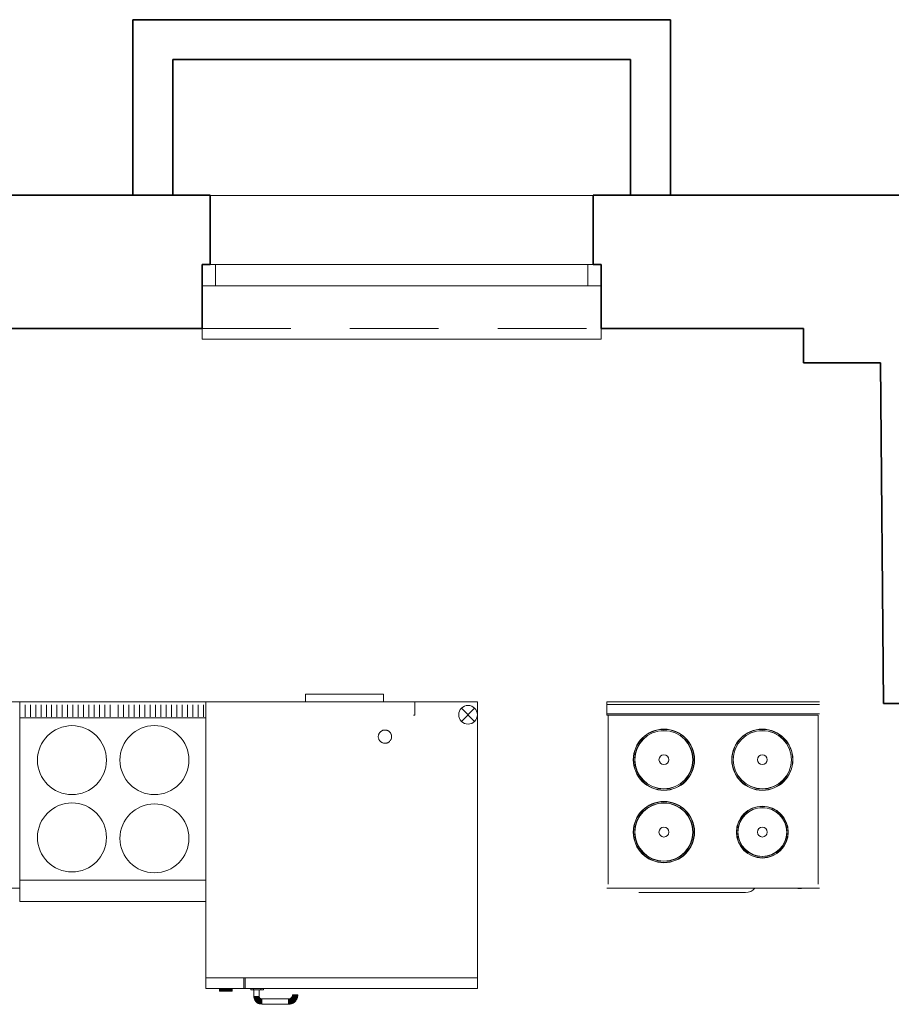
# Model space of a CAD drawing. Header units: millimetres. Extents: x -1249 to 11358, y -460 to 20182.
# Tile 28 of 37: x 4566 to 4893, y 16460 to 16830. Entities that reach past the tile are written whole.
import ezdxf

# ---------------------------------------------------------------- set-up
doc = ezdxf.new("R2010")
doc.units = ezdxf.units.MM
doc.linetypes.add('DGN Style 2', pattern=[55.531736, 33.319042, -22.212694])
for name, color, linetype, lineweight in [('dzrwi', 6, 'Continuous', 0), ('inwentaryzacja', 7, 'Continuous', 35), ('OKNA', 3, 'Continuous', 20), ('WYPOSAZENIE', 4, 'Continuous', 0)]:
    doc.layers.add(name, color=color, linetype=linetype, lineweight=lineweight)

# ---------------------------------------------------------------- blocks, each defined once
blk = doc.blocks.new('*U130')
at = {"layer": 'OKNA', "linetype": 'Continuous'}
for p, q in [((-72, 27), (72, 27)), ((75, 1), (-75, 1)), ((-70, -7), (-70, 1)), ((70, -7), (70, 1)), ((75, -7), (-75, -7)), ((-75, -27), (-75, -23)), ((75, -27), (75, -23)), ((-75, -27), (75, -27))]:
    blk.add_line(p, q, dxfattribs=at)
at = {"layer": 'OKNA', "linetype": 'DGN Style 2'}
blk.add_line((-75, -23), (75, -23), dxfattribs=at)

msp = doc.modelspace()

# ---------------------------------------------------------------- linework, layer by layer
at = {"layer": 'inwentaryzacja'}
for p, q in [((4810.125, 16830.417), (4608.125, 16830.417)), ((4608.125, 16830.417), (4608.125, 16764.417)), ((4810.125, 16830.417), (4810.125, 16764.417)), ((4795.125, 16815.417), (4623.125, 16815.417)), ((4623.125, 16815.417), (4623.125, 16764.417)), ((4795.125, 16815.417), (4795.125, 16764.417)), ((4478.125, 16764.417), (4637.125, 16764.417)), ((4637.125, 16738.417), (4637.125, 16764.417)), ((4781.125, 16764.417), (4938.125, 16764.417)), ((4781.125, 16738.417), (4781.125, 16764.417)), ((4634.125, 16714.417), (4634.125, 16738.417)), ((4634.125, 16738.417), (4637.125, 16738.417)), ((4784.125, 16738.417), (4781.125, 16738.417)), ((4784.125, 16714.417), (4784.125, 16738.417)), ((4560.125, 16714.417), (4634.125, 16714.417)), ((4784.125, 16714.417), (4860.125, 16714.417)), ((4860.125, 16714.417), (4860.125, 16701.417)), ((4860.125, 16701.417), (4889.125, 16701.417)), ((4889.125, 16701.417), (4890.16, 16573.417)), ((4938.125, 16573.417), (4890.16, 16573.417))]:
    msp.add_line(p, q, dxfattribs=at)
at = {"layer": 'inwentaryzacja', "linetype": 'Continuous'}
for p, q in [((4634.125, 16730.417), (4634.125, 16738.417)), ((4784.125, 16730.417), (4784.125, 16738.417))]:
    msp.add_line(p, q, dxfattribs=at)
at = {"layer": 'WYPOSAZENIE'}
for p, q in [((4673.024, 16577.024), (4673.024, 16574.031)), ((4673.024, 16577.024), (4702.324, 16577.024)), ((4673.024, 16574.031), (4673.024, 16577.024)), ((4702.324, 16577.024), (4673.024, 16577.024)), ((4702.324, 16574.031), (4702.324, 16577.024)), ((4702.324, 16577.024), (4702.324, 16574.031)), ((4565.554, 16574.031), (4565.554, 16570.031)), ((4635.554, 16574.031), (4565.554, 16574.031)), ((4565.554, 16574.031), (4565.554, 16499.031)), ((4565.566, 16572.91), (4565.566, 16568.464)), ((4567.564, 16568.464), (4567.564, 16572.91)), ((4569.568, 16572.91), (4569.568, 16568.464)), ((4571.566, 16568.464), (4571.566, 16572.91)), ((4573.564, 16572.91), (4573.564, 16568.464)), ((4575.568, 16568.464), (4575.568, 16572.91)), ((4577.567, 16572.91), (4577.567, 16568.464)), ((4579.565, 16568.464), (4579.565, 16572.91)), ((4581.569, 16572.91), (4581.569, 16568.464)), ((4583.567, 16568.464), (4583.567, 16572.91)), ((4585.565, 16572.91), (4585.565, 16568.464)), ((4587.569, 16568.464), (4587.569, 16572.91)), ((4589.567, 16572.91), (4589.567, 16568.464)), ((4591.565, 16568.464), (4591.565, 16572.91)), ((4593.57, 16572.91), (4593.57, 16568.464)), ((4595.568, 16568.464), (4595.568, 16572.91)), ((4597.566, 16572.91), (4597.566, 16568.464)), ((4599.57, 16568.464), (4599.57, 16572.91)), ((4602.564, 16568.464), (4602.564, 16572.91)), ((4604.568, 16572.91), (4604.568, 16568.464)), ((4606.566, 16568.464), (4606.566, 16572.91)), ((4608.564, 16572.91), (4608.564, 16568.464)), ((4610.568, 16568.464), (4610.568, 16572.91)), ((4612.567, 16572.91), (4612.567, 16568.464)), ((4614.565, 16568.464), (4614.565, 16572.91)), ((4616.569, 16572.91), (4616.569, 16568.464)), ((4618.567, 16568.464), (4618.567, 16572.91)), ((4620.565, 16572.91), (4620.565, 16568.464)), ((4622.569, 16568.464), (4622.569, 16572.91)), ((4624.567, 16572.91), (4624.567, 16568.464)), ((4626.565, 16568.464), (4626.565, 16572.91)), ((4628.57, 16572.91), (4628.57, 16568.464)), ((4630.568, 16568.464), (4630.568, 16572.91)), ((4632.566, 16572.91), (4632.566, 16568.464)), ((4634.57, 16568.464), (4634.57, 16572.91)), ((4635.554, 16466.418), (4635.554, 16574.031)), ((4737.555, 16574.03), (4635.554, 16574.031)), ((4635.554, 16574.031), (4635.554, 16466.418)), ((4737.555, 16574.03), (4635.554, 16574.031)), ((4635.554, 16499.031), (4635.554, 16574.031)), ((4714.046, 16573.531), (4714.046, 16574.031)), ((4714.046, 16573.031), (4714.046, 16573.531)), ((4714.046, 16572.931), (4714.046, 16573.031)), ((4714.046, 16570.531), (4714.046, 16572.931)), ((4737.555, 16574.03), (4737.554, 16466.417)), ((4737.555, 16574.03), (4737.554, 16466.417)), ((4866.157, 16574.031), (4786.157, 16574.031)), ((4786.157, 16573.531), (4786.157, 16574.031)), ((4786.157, 16573.031), (4786.157, 16573.531)), ((4786.157, 16573.031), (4866.157, 16573.031)), ((4786.157, 16572.931), (4786.157, 16573.031)), ((4786.157, 16570.531), (4786.157, 16572.931)), ((4565.554, 16570.031), (4565.554, 16568.031)), ((4713.546, 16569.031), (4714.046, 16569.031)), ((4714.046, 16569.531), (4714.046, 16570.531)), ((4714.046, 16569.031), (4714.046, 16569.531)), ((4731.578, 16571.705), (4736.528, 16566.756)), ((4736.53, 16571.705), (4731.58, 16566.756)), ((4786.157, 16569.531), (4786.157, 16570.531)), ((4866.157, 16569.531), (4786.157, 16569.531)), ((4786.157, 16569.531), (4786.157, 16569.031)), ((4786.157, 16569.031), (4786.657, 16569.031)), ((4865.657, 16569.031), (4786.657, 16569.031)), ((4786.657, 16569.031), (4786.657, 16505.531)), ((4865.657, 16569.031), (4865.657, 16505.531)), ((4565.554, 16568.031), (4600.554, 16568.031)), ((4600.554, 16568.031), (4635.554, 16568.031)), ((4700.326, 16561.002), (4700.334, 16561.212)), ((4700.326, 16561.002), (4700.334, 16561.212)), ((4700.326, 16561.002), (4700.334, 16560.792)), ((4700.326, 16561.002), (4700.334, 16560.792)), ((4700.334, 16561.212), (4700.365, 16561.421)), ((4700.334, 16561.212), (4700.365, 16561.421)), ((4700.365, 16561.421), (4700.404, 16561.624)), ((4700.365, 16561.421), (4700.404, 16561.624)), ((4700.404, 16561.624), (4700.466, 16561.826)), ((4700.404, 16561.624), (4700.466, 16561.826)), ((4700.466, 16561.826), (4700.544, 16562.02)), ((4700.466, 16561.826), (4700.544, 16562.02)), ((4700.544, 16562.02), (4700.637, 16562.207)), ((4700.544, 16562.02), (4700.637, 16562.207)), ((4700.637, 16562.207), (4700.746, 16562.385)), ((4700.637, 16562.207), (4700.746, 16562.385)), ((4700.746, 16562.385), (4700.87, 16562.556)), ((4700.746, 16562.385), (4700.87, 16562.556)), ((4700.87, 16562.556), (4701.002, 16562.712)), ((4700.87, 16562.556), (4701.002, 16562.712)), ((4701.002, 16562.712), (4701.158, 16562.86)), ((4701.002, 16562.712), (4701.158, 16562.86)), ((4701.158, 16562.86), (4701.313, 16562.992)), ((4701.158, 16562.86), (4701.313, 16562.992)), ((4701.313, 16562.992), (4701.492, 16563.108)), ((4701.313, 16562.992), (4701.492, 16563.108)), ((4701.492, 16563.108), (4701.671, 16563.217)), ((4701.492, 16563.108), (4701.671, 16563.217)), ((4701.671, 16563.217), (4701.857, 16563.303)), ((4701.671, 16563.217), (4701.857, 16563.303)), ((4701.857, 16563.303), (4702.052, 16563.38)), ((4701.857, 16563.303), (4702.052, 16563.38)), ((4702.052, 16563.38), (4702.254, 16563.435)), ((4702.052, 16563.38), (4702.254, 16563.435)), ((4702.254, 16563.435), (4702.464, 16563.474)), ((4702.254, 16563.435), (4702.464, 16563.474)), ((4702.464, 16563.474), (4702.674, 16563.497)), ((4702.464, 16563.474), (4702.674, 16563.497)), ((4702.674, 16563.497), (4702.884, 16563.497)), ((4702.674, 16563.497), (4702.884, 16563.497)), ((4702.884, 16563.497), (4703.086, 16563.489)), ((4702.884, 16563.497), (4703.086, 16563.489)), ((4703.086, 16563.489), (4703.296, 16563.458)), ((4703.086, 16563.489), (4703.296, 16563.458)), ((4703.296, 16563.458), (4703.498, 16563.412)), ((4703.296, 16563.458), (4703.498, 16563.412)), ((4703.498, 16563.412), (4703.7, 16563.342)), ((4703.498, 16563.412), (4703.7, 16563.342)), ((4703.7, 16563.342), (4703.894, 16563.264)), ((4703.7, 16563.342), (4703.894, 16563.264)), ((4703.894, 16563.264), (4704.081, 16563.163)), ((4703.894, 16563.264), (4704.081, 16563.163)), ((4704.081, 16563.163), (4704.252, 16563.054)), ((4704.081, 16563.163), (4704.252, 16563.054)), ((4704.252, 16563.054), (4704.423, 16562.93)), ((4704.252, 16563.054), (4704.423, 16562.93)), ((4704.423, 16562.93), (4704.578, 16562.79)), ((4704.423, 16562.93), (4704.578, 16562.79)), ((4704.578, 16562.79), (4704.718, 16562.634)), ((4704.718, 16562.634), (4704.578, 16562.79)), ((4704.718, 16562.634), (4704.85, 16562.471)), ((4704.85, 16562.471), (4704.718, 16562.634)), ((4704.85, 16562.471), (4704.967, 16562.3)), ((4704.967, 16562.3), (4704.85, 16562.471)), ((4704.967, 16562.3), (4705.068, 16562.113)), ((4705.068, 16562.113), (4704.967, 16562.3)), ((4705.068, 16562.113), (4705.153, 16561.919)), ((4705.153, 16561.919), (4705.068, 16562.113)), ((4705.153, 16561.919), (4705.223, 16561.725)), ((4705.223, 16561.725), (4705.153, 16561.919)), ((4705.223, 16561.725), (4705.27, 16561.522)), ((4705.27, 16561.522), (4705.223, 16561.725)), ((4705.27, 16561.522), (4705.309, 16561.313)), ((4705.309, 16561.313), (4705.27, 16561.522)), ((4705.309, 16561.313), (4705.324, 16561.103)), ((4705.324, 16561.103), (4705.309, 16561.313)), ((4705.324, 16560.893), (4705.309, 16560.691)), ((4705.324, 16560.893), (4705.309, 16560.691)), ((4705.324, 16561.103), (4705.324, 16560.893)), ((4705.324, 16560.893), (4705.324, 16561.103)), ((4700.365, 16560.582), (4700.334, 16560.792)), ((4700.334, 16560.792), (4700.365, 16560.582)), ((4700.365, 16560.582), (4700.404, 16560.38)), ((4700.365, 16560.582), (4700.404, 16560.38)), ((4700.404, 16560.38), (4700.466, 16560.178)), ((4700.466, 16560.178), (4700.404, 16560.38)), ((4700.544, 16559.983), (4700.466, 16560.178)), ((4700.466, 16560.178), (4700.544, 16559.983)), ((4700.637, 16559.797), (4700.544, 16559.983)), ((4700.544, 16559.983), (4700.637, 16559.797)), ((4700.746, 16559.618), (4700.637, 16559.797)), ((4700.637, 16559.797), (4700.746, 16559.618)), ((4700.87, 16559.447), (4700.746, 16559.618)), ((4700.746, 16559.618), (4700.87, 16559.447)), ((4701.002, 16559.291), (4700.87, 16559.447)), ((4700.87, 16559.447), (4701.002, 16559.291)), ((4701.158, 16559.144), (4701.002, 16559.291)), ((4701.158, 16559.144), (4701.002, 16559.291)), ((4701.313, 16559.012), (4701.158, 16559.144)), ((4701.313, 16559.012), (4701.158, 16559.144)), ((4701.492, 16558.887), (4701.313, 16559.012)), ((4701.492, 16558.887), (4701.313, 16559.012)), ((4701.671, 16558.786), (4701.492, 16558.887)), ((4701.671, 16558.786), (4701.492, 16558.887)), ((4701.857, 16558.693), (4701.671, 16558.786)), ((4701.857, 16558.693), (4701.671, 16558.786)), ((4702.052, 16558.623), (4701.857, 16558.693)), ((4702.052, 16558.623), (4701.857, 16558.693)), ((4702.254, 16558.568), (4702.052, 16558.623)), ((4702.254, 16558.568), (4702.052, 16558.623)), ((4702.464, 16558.53), (4702.254, 16558.568)), ((4702.464, 16558.53), (4702.254, 16558.568)), ((4702.674, 16558.506), (4702.464, 16558.53)), ((4702.674, 16558.506), (4702.464, 16558.53)), ((4702.883, 16558.498), (4702.674, 16558.506)), ((4702.883, 16558.498), (4702.674, 16558.506)), ((4703.086, 16558.514), (4702.883, 16558.498)), ((4703.086, 16558.514), (4702.883, 16558.498)), ((4703.295, 16558.545), (4703.086, 16558.514)), ((4703.295, 16558.545), (4703.086, 16558.514)), ((4703.498, 16558.592), (4703.295, 16558.545)), ((4703.498, 16558.592), (4703.295, 16558.545)), ((4703.7, 16558.654), (4703.498, 16558.592)), ((4703.7, 16558.654), (4703.498, 16558.592)), ((4703.894, 16558.739), (4703.7, 16558.654)), ((4703.894, 16558.739), (4703.7, 16558.654)), ((4704.081, 16558.833), (4703.894, 16558.739)), ((4704.081, 16558.833), (4703.894, 16558.739)), ((4704.252, 16558.949), (4704.081, 16558.833)), ((4704.252, 16558.949), (4704.081, 16558.833)), ((4704.423, 16559.074), (4704.252, 16558.949)), ((4704.423, 16559.074), (4704.252, 16558.949)), ((4704.578, 16559.214), (4704.423, 16559.074)), ((4704.578, 16559.214), (4704.423, 16559.074)), ((4704.718, 16559.369), (4704.578, 16559.214)), ((4704.718, 16559.369), (4704.578, 16559.214)), ((4704.85, 16559.532), (4704.718, 16559.369)), ((4704.85, 16559.532), (4704.718, 16559.369)), ((4704.967, 16559.703), (4704.85, 16559.532)), ((4704.967, 16559.703), (4704.85, 16559.532)), ((4705.068, 16559.89), (4704.967, 16559.703)), ((4705.068, 16559.89), (4704.967, 16559.703)), ((4705.153, 16560.084), (4705.068, 16559.89)), ((4705.153, 16560.084), (4705.068, 16559.89)), ((4705.223, 16560.279), (4705.153, 16560.084)), ((4705.223, 16560.279), (4705.153, 16560.084)), ((4705.27, 16560.481), (4705.223, 16560.279)), ((4705.27, 16560.481), (4705.223, 16560.279)), ((4705.309, 16560.691), (4705.27, 16560.481)), ((4705.309, 16560.691), (4705.27, 16560.481)), ((4600.554, 16507.031), (4565.554, 16507.031)), ((4635.554, 16507.031), (4600.554, 16507.031)), ((4635.554, 16499.031), (4635.554, 16507.031)), ((4866.157, 16504.031), (4786.157, 16504.031)), ((4838.361, 16502.431), (4798.233, 16502.431)), ((4858.457, 16503.881), (4857.997, 16503.881)), ((4858.857, 16503.881), (4858.457, 16503.881)), ((4859.317, 16503.881), (4858.857, 16503.881)), ((4565.554, 16499.031), (4635.554, 16499.031)), ((4635.554, 16470.398), (4635.554, 16470.382)), ((4635.554, 16470.39), (4737.554, 16470.389)), ((4635.554, 16470.382), (4635.554, 16470.39)), ((4649.834, 16466.418), (4649.834, 16470.39)), ((4650.339, 16470.39), (4650.339, 16466.418)), ((4737.554, 16470.382), (4737.554, 16470.397)), ((4635.554, 16466.418), (4737.554, 16466.417)), ((4635.554, 16466.418), (4737.554, 16466.417)), ((4637.054, 16466.41), (4637.054, 16466.418)), ((4637.054, 16466.41), (4637.054, 16466.418)), ((4640.607, 16465.423), (4640.607, 16466.418)), ((4640.607, 16466.418), (4640.622, 16466.418)), ((4640.607, 16465.423), (4640.607, 16466.418)), ((4640.622, 16465.423), (4640.607, 16465.423)), ((4640.622, 16465.423), (4640.607, 16465.423)), ((4640.622, 16466.418), (4640.622, 16465.423)), ((4640.661, 16465.423), (4640.622, 16465.423)), ((4640.661, 16465.423), (4640.661, 16466.418)), ((4640.708, 16465.423), (4640.661, 16465.423)), ((4640.708, 16465.423), (4640.708, 16466.418)), ((4640.778, 16465.423), (4640.708, 16465.423)), ((4640.778, 16465.423), (4640.778, 16466.418)), ((4640.855, 16465.423), (4640.778, 16465.423)), ((4640.855, 16465.423), (4640.855, 16466.418)), ((4640.956, 16465.423), (4640.855, 16465.423)), ((4640.956, 16465.423), (4640.956, 16466.418)), ((4641.065, 16465.423), (4640.956, 16465.423)), ((4641.065, 16465.423), (4641.065, 16466.418)), ((4641.19, 16465.423), (4641.065, 16465.423)), ((4641.19, 16465.423), (4641.19, 16466.418)), ((4641.329, 16465.423), (4641.19, 16465.423)), ((4641.329, 16465.423), (4641.329, 16466.418)), ((4641.477, 16465.423), (4641.329, 16465.423)), ((4641.477, 16465.423), (4641.477, 16466.418)), ((4641.64, 16465.423), (4641.477, 16465.423)), ((4641.64, 16465.423), (4641.64, 16466.418)), ((4641.811, 16465.423), (4641.64, 16465.423)), ((4641.811, 16465.423), (4641.811, 16466.418)), ((4641.982, 16465.423), (4641.811, 16465.423)), ((4641.982, 16465.423), (4641.982, 16466.418)), ((4642.169, 16465.423), (4641.982, 16465.423)), ((4642.169, 16465.423), (4642.169, 16466.418)), ((4642.363, 16465.423), (4642.169, 16465.423)), ((4642.363, 16465.423), (4642.363, 16466.418)), ((4642.558, 16465.423), (4642.363, 16465.423)), ((4642.558, 16465.423), (4642.558, 16466.418)), ((4642.76, 16465.423), (4642.558, 16465.423)), ((4642.76, 16465.423), (4642.76, 16466.418)), ((4642.962, 16465.423), (4642.76, 16465.423)), ((4642.962, 16465.423), (4642.962, 16466.418)), ((4643.164, 16465.423), (4642.962, 16465.423)), ((4643.164, 16465.423), (4643.164, 16466.418)), ((4643.358, 16465.423), (4643.164, 16465.423)), ((4643.358, 16465.423), (4643.358, 16466.418)), ((4643.561, 16465.423), (4643.358, 16465.423)), ((4643.561, 16465.423), (4643.561, 16466.418)), ((4643.755, 16465.423), (4643.561, 16465.423)), ((4643.755, 16465.423), (4643.755, 16466.418)), ((4643.941, 16465.423), (4643.755, 16465.423)), ((4643.941, 16465.423), (4643.941, 16466.418)), ((4644.128, 16465.423), (4643.941, 16465.423)), ((4644.128, 16465.423), (4644.128, 16466.418)), ((4644.299, 16465.423), (4644.128, 16465.423)), ((4644.299, 16465.423), (4644.299, 16466.418)), ((4644.462, 16465.423), (4644.299, 16465.423)), ((4644.462, 16465.423), (4644.462, 16466.418)), ((4644.618, 16465.423), (4644.462, 16465.423)), ((4644.618, 16465.423), (4644.618, 16466.418)), ((4644.766, 16465.423), (4644.618, 16465.423)), ((4644.766, 16465.423), (4644.766, 16466.418)), ((4644.898, 16465.423), (4644.766, 16465.423)), ((4644.898, 16465.423), (4644.898, 16466.418)), ((4645.014, 16465.423), (4644.898, 16465.423)), ((4645.014, 16465.423), (4645.014, 16466.418)), ((4645.115, 16465.423), (4645.014, 16465.423)), ((4645.115, 16465.423), (4645.115, 16466.418)), ((4645.209, 16465.423), (4645.115, 16465.423)), ((4645.209, 16465.423), (4645.209, 16466.418)), ((4645.279, 16465.423), (4645.209, 16465.423)), ((4645.279, 16465.423), (4645.279, 16466.418)), ((4645.341, 16465.423), (4645.279, 16465.423)), ((4645.341, 16465.423), (4645.341, 16466.418)), ((4645.38, 16465.423), (4645.341, 16465.423)), ((4645.38, 16465.423), (4645.38, 16466.418)), ((4645.403, 16465.423), (4645.38, 16465.423)), ((4645.403, 16465.423), (4645.403, 16466.418)), ((4645.419, 16465.423), (4645.403, 16465.423)), ((4645.419, 16466.418), (4645.419, 16465.423)), ((4648.513, 16466.418), (4648.513, 16466.41)), ((4648.513, 16466.418), (4648.513, 16466.41)), ((4649.834, 16466.41), (4649.834, 16466.425)), ((4650.339, 16466.425), (4650.339, 16466.41)), ((4652.407, 16465.92), (4652.407, 16466.418)), ((4652.407, 16466.418), (4652.407, 16465.92)), ((4652.407, 16466.418), (4652.407, 16466.41)), ((4652.407, 16465.92), (4652.407, 16466.418)), ((4652.407, 16465.92), (4652.407, 16466.418)), ((4652.407, 16465.928), (4652.407, 16465.912)), ((4652.407, 16465.92), (4652.407, 16465.928)), ((4652.415, 16465.92), (4652.407, 16465.92)), ((4652.415, 16465.92), (4652.407, 16465.92)), ((4652.438, 16465.92), (4652.415, 16465.92)), ((4652.438, 16465.92), (4652.415, 16465.92)), ((4652.469, 16465.92), (4652.438, 16465.92)), ((4652.469, 16465.92), (4652.438, 16465.92)), ((4652.524, 16465.92), (4652.469, 16465.92)), ((4652.524, 16465.92), (4652.469, 16465.92)), ((4652.586, 16465.92), (4652.524, 16465.92)), ((4652.586, 16465.92), (4652.524, 16465.92)), ((4652.656, 16465.92), (4652.586, 16465.92)), ((4652.656, 16465.92), (4652.586, 16465.92)), ((4652.742, 16465.92), (4652.656, 16465.92)), ((4652.742, 16465.92), (4652.656, 16465.92)), ((4652.843, 16465.92), (4652.742, 16465.92)), ((4652.843, 16465.92), (4652.742, 16465.92)), ((4652.944, 16465.92), (4652.843, 16465.92)), ((4652.944, 16465.92), (4652.843, 16465.92)), ((4653.052, 16465.92), (4652.944, 16465.92)), ((4653.052, 16465.92), (4652.944, 16465.92)), ((4653.169, 16465.92), (4653.052, 16465.92)), ((4653.169, 16465.92), (4653.052, 16465.92)), ((4653.286, 16465.92), (4653.169, 16465.92)), ((4653.286, 16465.92), (4653.169, 16465.92)), ((4653.286, 16465.92), (4653.41, 16465.92)), ((4653.41, 16465.92), (4653.286, 16465.92)), ((4653.41, 16466.418), (4653.41, 16465.92)), ((4653.41, 16465.92), (4653.41, 16466.418)), ((4653.41, 16466.418), (4653.41, 16465.92)), ((4653.41, 16466.418), (4653.41, 16465.92)), ((4653.41, 16465.92), (4656.224, 16465.92)), ((4653.573, 16465.92), (4653.41, 16465.92)), ((4653.573, 16465.92), (4653.573, 16463.417)), ((4653.573, 16465.92), (4655.571, 16465.92)), ((4653.573, 16465.92), (4655.571, 16465.92)), ((4653.573, 16463.417), (4653.573, 16465.92)), ((4655.571, 16465.92), (4655.571, 16463.417)), ((4655.571, 16465.92), (4655.571, 16463.417)), ((4655.571, 16465.92), (4656.224, 16465.92)), ((4656.224, 16465.92), (4656.224, 16466.418)), ((4656.224, 16465.92), (4656.224, 16466.418)), ((4656.224, 16466.418), (4656.224, 16465.92)), ((4656.224, 16465.92), (4656.224, 16466.418)), ((4656.341, 16465.92), (4656.224, 16465.92)), ((4656.341, 16465.92), (4656.224, 16465.92)), ((4656.457, 16465.92), (4656.341, 16465.92)), ((4656.457, 16465.92), (4656.341, 16465.92)), ((4656.574, 16465.92), (4656.457, 16465.92)), ((4656.574, 16465.92), (4656.457, 16465.92)), ((4656.683, 16465.92), (4656.574, 16465.92)), ((4656.683, 16465.92), (4656.574, 16465.92)), ((4656.792, 16465.92), (4656.683, 16465.92)), ((4656.792, 16465.92), (4656.683, 16465.92)), ((4656.885, 16465.92), (4656.792, 16465.92)), ((4656.885, 16465.92), (4656.792, 16465.92)), ((4656.97, 16465.92), (4656.885, 16465.92)), ((4656.97, 16465.92), (4656.885, 16465.92)), ((4657.04, 16465.92), (4656.97, 16465.92)), ((4657.04, 16465.92), (4656.97, 16465.92)), ((4657.103, 16465.92), (4657.04, 16465.92)), ((4657.103, 16465.92), (4657.04, 16465.92)), ((4657.157, 16465.92), (4657.103, 16465.92)), ((4657.157, 16465.92), (4657.103, 16465.92)), ((4657.188, 16465.92), (4657.157, 16465.92)), ((4657.188, 16465.92), (4657.157, 16465.92)), ((4657.211, 16465.92), (4657.188, 16465.92)), ((4657.211, 16465.92), (4657.188, 16465.92)), ((4657.219, 16465.92), (4657.211, 16465.92)), ((4657.211, 16465.92), (4657.219, 16465.92)), ((4657.219, 16465.92), (4657.211, 16465.92)), ((4657.219, 16466.418), (4657.219, 16465.92)), ((4657.219, 16466.418), (4657.219, 16465.92)), ((4657.219, 16466.41), (4657.219, 16466.418)), ((4657.219, 16465.92), (4657.219, 16466.418)), ((4657.219, 16466.418), (4657.219, 16465.92)), ((4657.219, 16465.928), (4657.219, 16465.912)), ((4653.573, 16463.417), (4653.581, 16463.207)), ((4653.573, 16463.417), (4655.571, 16463.417)), ((4653.581, 16463.207), (4653.573, 16463.417)), ((4653.573, 16463.417), (4655.571, 16463.417)), ((4655.571, 16463.417), (4653.573, 16463.417)), ((4655.571, 16463.347), (4653.581, 16463.207)), ((4653.581, 16463.207), (4655.571, 16463.347)), ((4653.581, 16463.207), (4655.571, 16463.347)), ((4653.581, 16463.207), (4653.604, 16462.997)), ((4653.604, 16462.997), (4653.581, 16463.207)), ((4655.579, 16463.277), (4653.604, 16462.997)), ((4653.604, 16462.997), (4655.579, 16463.277)), ((4653.604, 16462.997), (4655.579, 16463.277)), ((4653.604, 16462.997), (4653.643, 16462.779)), ((4653.643, 16462.779), (4653.604, 16462.997)), ((4655.594, 16463.207), (4653.643, 16462.779)), ((4653.643, 16462.779), (4655.594, 16463.207)), ((4653.643, 16462.779), (4655.594, 16463.207)), ((4653.643, 16462.779), (4653.69, 16462.577)), ((4653.69, 16462.577), (4653.643, 16462.779)), ((4655.61, 16463.137), (4653.69, 16462.577)), ((4653.69, 16462.577), (4655.61, 16463.137)), ((4653.69, 16462.577), (4655.61, 16463.137)), ((4653.69, 16462.577), (4653.76, 16462.375)), ((4653.76, 16462.375), (4653.69, 16462.577)), ((4655.633, 16463.067), (4653.76, 16462.375)), ((4653.76, 16462.375), (4655.633, 16463.067)), ((4653.76, 16462.375), (4655.633, 16463.067)), ((4653.76, 16462.375), (4653.845, 16462.173)), ((4653.845, 16462.173), (4653.76, 16462.375)), ((4655.664, 16463.005), (4653.845, 16462.173)), ((4653.845, 16462.173), (4655.664, 16463.005)), ((4653.845, 16462.173), (4655.664, 16463.005)), ((4653.845, 16462.173), (4653.939, 16461.979)), ((4653.939, 16461.979), (4653.845, 16462.173)), ((4655.696, 16462.943), (4653.939, 16461.979)), ((4653.939, 16461.979), (4655.696, 16462.943)), ((4653.939, 16461.979), (4655.696, 16462.943)), ((4653.939, 16461.979), (4654.047, 16461.8)), ((4654.047, 16461.8), (4653.939, 16461.979)), ((4655.727, 16462.88), (4654.047, 16461.8)), ((4654.047, 16461.8), (4655.727, 16462.88)), ((4654.047, 16461.8), (4655.727, 16462.88)), ((4654.047, 16461.8), (4654.172, 16461.621)), ((4654.172, 16461.621), (4654.047, 16461.8)), ((4655.773, 16462.818), (4654.172, 16461.621)), ((4654.172, 16461.621), (4655.773, 16462.818)), ((4654.172, 16461.621), (4655.773, 16462.818)), ((4654.172, 16461.621), (4654.304, 16461.458)), ((4654.304, 16461.458), (4654.172, 16461.621)), ((4655.812, 16462.764), (4654.304, 16461.458)), ((4654.304, 16461.458), (4655.812, 16462.764)), ((4654.304, 16461.458), (4655.812, 16462.764)), ((4654.304, 16461.458), (4654.452, 16461.302)), ((4654.452, 16461.302), (4654.304, 16461.458)), ((4655.867, 16462.709), (4654.452, 16461.302)), ((4654.452, 16461.302), (4655.867, 16462.709)), ((4654.452, 16461.302), (4655.867, 16462.709)), ((4654.607, 16461.155), (4654.452, 16461.302)), ((4654.607, 16461.155), (4654.452, 16461.302)), ((4655.913, 16462.663), (4654.607, 16461.155)), ((4654.607, 16461.155), (4655.913, 16462.663)), ((4654.607, 16461.155), (4655.913, 16462.663)), ((4654.77, 16461.015), (4654.607, 16461.155)), ((4654.77, 16461.015), (4654.607, 16461.155)), ((4655.975, 16462.616), (4654.77, 16461.015)), ((4654.77, 16461.015), (4655.975, 16462.616)), ((4654.77, 16461.015), (4655.975, 16462.616)), ((4654.949, 16460.898), (4654.77, 16461.015)), ((4654.949, 16460.898), (4654.77, 16461.015)), ((4656.03, 16462.577), (4654.949, 16460.898)), ((4654.949, 16460.898), (4656.03, 16462.577)), ((4654.949, 16460.898), (4656.03, 16462.577)), ((4656.092, 16462.546), (4655.136, 16460.789)), ((4655.136, 16460.789), (4656.092, 16462.546)), ((4655.136, 16460.789), (4656.092, 16462.546)), ((4656.154, 16462.507), (4655.322, 16460.688)), ((4655.322, 16460.688), (4656.154, 16462.507)), ((4655.322, 16460.688), (4656.154, 16462.507)), ((4656.224, 16462.484), (4655.525, 16460.61)), ((4655.525, 16460.61), (4656.224, 16462.484)), ((4655.525, 16460.61), (4656.224, 16462.484)), ((4655.571, 16463.347), (4655.571, 16463.417)), ((4655.571, 16463.347), (4655.571, 16463.417)), ((4655.579, 16463.277), (4655.571, 16463.347)), ((4655.579, 16463.277), (4655.571, 16463.347)), ((4655.594, 16463.207), (4655.579, 16463.277)), ((4655.594, 16463.207), (4655.579, 16463.277)), ((4655.61, 16463.137), (4655.594, 16463.207)), ((4655.61, 16463.137), (4655.594, 16463.207)), ((4655.633, 16463.067), (4655.61, 16463.137)), ((4655.633, 16463.067), (4655.61, 16463.137)), ((4655.664, 16463.005), (4655.633, 16463.067)), ((4655.664, 16463.005), (4655.633, 16463.067)), ((4655.696, 16462.943), (4655.664, 16463.005)), ((4655.696, 16462.943), (4655.664, 16463.005)), ((4655.727, 16462.88), (4655.696, 16462.943)), ((4655.727, 16462.88), (4655.696, 16462.943)), ((4655.773, 16462.818), (4655.727, 16462.88)), ((4655.773, 16462.818), (4655.727, 16462.88)), ((4656.286, 16462.461), (4655.727, 16460.54)), ((4655.727, 16460.54), (4656.286, 16462.461)), ((4655.727, 16460.54), (4656.286, 16462.461)), ((4655.812, 16462.764), (4655.773, 16462.818)), ((4655.812, 16462.764), (4655.773, 16462.818)), ((4655.867, 16462.709), (4655.812, 16462.764)), ((4655.867, 16462.709), (4655.812, 16462.764)), ((4655.913, 16462.663), (4655.867, 16462.709)), ((4655.913, 16462.663), (4655.867, 16462.709)), ((4655.975, 16462.616), (4655.913, 16462.663)), ((4655.975, 16462.616), (4655.913, 16462.663)), ((4656.356, 16462.445), (4655.937, 16460.486)), ((4655.937, 16460.486), (4656.356, 16462.445)), ((4655.937, 16460.486), (4656.356, 16462.445)), ((4656.03, 16462.577), (4655.975, 16462.616)), ((4656.03, 16462.577), (4655.975, 16462.616)), ((4656.092, 16462.546), (4656.03, 16462.577)), ((4656.092, 16462.546), (4656.03, 16462.577)), ((4656.154, 16462.507), (4656.092, 16462.546)), ((4656.154, 16462.507), (4656.092, 16462.546)), ((4656.426, 16462.43), (4656.146, 16460.447)), ((4656.146, 16460.447), (4656.426, 16462.43)), ((4656.146, 16460.447), (4656.426, 16462.43)), ((4656.224, 16462.484), (4656.154, 16462.507)), ((4656.224, 16462.484), (4656.154, 16462.507)), ((4656.224, 16462.484), (4656.286, 16462.461)), ((4656.286, 16462.461), (4656.224, 16462.484)), ((4656.286, 16462.461), (4656.356, 16462.445)), ((4656.356, 16462.445), (4656.286, 16462.461)), ((4656.356, 16462.445), (4656.426, 16462.43)), ((4656.426, 16462.43), (4656.356, 16462.445)), ((4656.504, 16462.422), (4656.356, 16460.424)), ((4656.356, 16460.424), (4656.504, 16462.422)), ((4656.356, 16460.424), (4656.504, 16462.422)), ((4656.426, 16462.43), (4656.504, 16462.422)), ((4656.504, 16462.422), (4656.426, 16462.43)), ((4656.504, 16462.422), (4656.574, 16462.422)), ((4656.574, 16462.422), (4656.504, 16462.422)), ((4666.571, 16462.422), (4656.574, 16462.422)), ((4656.574, 16460.424), (4656.574, 16462.422)), ((4656.574, 16462.422), (4666.571, 16462.422)), ((4656.574, 16462.422), (4656.574, 16460.424)), ((4656.574, 16462.422), (4656.574, 16460.424)), ((4666.571, 16462.422), (4666.672, 16462.422)), ((4666.571, 16460.424), (4666.571, 16462.422)), ((4666.672, 16462.422), (4666.571, 16462.422)), ((4666.571, 16462.422), (4666.571, 16460.424)), ((4666.571, 16462.422), (4666.571, 16460.424)), ((4666.672, 16462.422), (4666.766, 16462.429)), ((4666.766, 16462.429), (4666.672, 16462.422)), ((4666.672, 16462.422), (4666.804, 16460.424)), ((4666.672, 16462.422), (4666.804, 16460.424)), ((4666.804, 16460.424), (4666.672, 16462.422)), ((4666.766, 16462.429), (4666.867, 16462.445)), ((4666.766, 16462.429), (4666.867, 16462.445)), ((4666.766, 16462.429), (4667.03, 16460.447)), ((4666.766, 16462.429), (4667.03, 16460.447)), ((4667.03, 16460.447), (4666.766, 16462.429)), ((4666.867, 16462.445), (4666.96, 16462.468)), ((4666.96, 16462.468), (4666.867, 16462.445)), ((4666.867, 16462.445), (4667.255, 16460.486)), ((4666.867, 16462.445), (4667.255, 16460.486)), ((4667.255, 16460.486), (4666.867, 16462.445)), ((4666.96, 16462.468), (4667.053, 16462.499)), ((4667.053, 16462.499), (4666.96, 16462.468)), ((4666.96, 16462.468), (4667.481, 16460.54)), ((4666.96, 16462.468), (4667.481, 16460.54)), ((4667.481, 16460.54), (4666.96, 16462.468)), ((4667.053, 16462.499), (4667.146, 16462.531)), ((4667.146, 16462.531), (4667.053, 16462.499)), ((4667.053, 16462.499), (4667.698, 16460.603)), ((4667.053, 16462.499), (4667.698, 16460.603)), ((4667.698, 16460.603), (4667.053, 16462.499)), ((4667.146, 16462.531), (4667.232, 16462.577)), ((4667.232, 16462.577), (4667.146, 16462.531)), ((4667.146, 16462.531), (4667.908, 16460.688)), ((4667.146, 16462.531), (4667.908, 16460.688)), ((4667.908, 16460.688), (4667.146, 16462.531)), ((4667.232, 16462.577), (4667.325, 16462.624)), ((4667.232, 16462.577), (4667.325, 16462.624)), ((4667.232, 16462.577), (4668.118, 16460.781)), ((4667.232, 16462.577), (4668.118, 16460.781)), ((4668.118, 16460.781), (4667.232, 16462.577)), ((4667.325, 16462.624), (4667.403, 16462.67)), ((4667.403, 16462.67), (4667.325, 16462.624)), ((4667.325, 16462.624), (4668.32, 16460.89)), ((4667.325, 16462.624), (4668.32, 16460.89)), ((4668.32, 16460.89), (4667.325, 16462.624)), ((4667.403, 16462.67), (4667.488, 16462.733)), ((4667.488, 16462.733), (4667.403, 16462.67)), ((4667.403, 16462.67), (4668.515, 16461.007)), ((4667.403, 16462.67), (4668.515, 16461.007)), ((4668.515, 16461.007), (4667.403, 16462.67)), ((4667.488, 16462.733), (4667.558, 16462.795)), ((4667.558, 16462.795), (4667.488, 16462.733)), ((4667.488, 16462.733), (4668.701, 16461.147)), ((4667.488, 16462.733), (4668.701, 16461.147)), ((4668.701, 16461.147), (4667.488, 16462.733)), ((4667.558, 16462.795), (4667.636, 16462.857)), ((4667.636, 16462.857), (4667.558, 16462.795)), ((4667.558, 16462.795), (4668.88, 16461.287)), ((4667.558, 16462.795), (4668.88, 16461.287)), ((4668.88, 16461.287), (4667.558, 16462.795)), ((4667.636, 16462.857), (4667.698, 16462.935)), ((4667.636, 16462.857), (4667.698, 16462.935)), ((4667.636, 16462.857), (4669.043, 16461.442)), ((4667.636, 16462.857), (4669.043, 16461.442)), ((4669.043, 16461.442), (4667.636, 16462.857)), ((4667.698, 16462.935), (4667.761, 16463.005)), ((4667.698, 16462.935), (4667.761, 16463.005)), ((4667.698, 16462.935), (4669.206, 16461.613)), ((4667.698, 16462.935), (4669.206, 16461.613)), ((4669.206, 16461.613), (4667.698, 16462.935)), ((4667.761, 16463.005), (4667.823, 16463.09)), ((4667.761, 16463.005), (4667.823, 16463.09)), ((4667.761, 16463.005), (4669.346, 16461.792)), ((4667.761, 16463.005), (4669.346, 16461.792)), ((4669.346, 16461.792), (4667.761, 16463.005)), ((4667.823, 16463.09), (4667.869, 16463.168)), ((4667.823, 16463.09), (4667.869, 16463.168)), ((4667.823, 16463.09), (4669.479, 16461.979)), ((4667.823, 16463.09), (4669.479, 16461.979)), ((4669.479, 16461.979), (4667.823, 16463.09)), ((4667.869, 16463.168), (4667.916, 16463.253)), ((4667.869, 16463.168), (4667.916, 16463.253)), ((4667.869, 16463.168), (4669.603, 16462.173)), ((4667.869, 16463.168), (4669.603, 16462.173)), ((4669.603, 16462.173), (4667.869, 16463.168)), ((4667.916, 16463.253), (4667.955, 16463.347)), ((4667.916, 16463.253), (4667.955, 16463.347)), ((4667.916, 16463.253), (4669.712, 16462.375)), ((4667.916, 16463.253), (4669.712, 16462.375)), ((4669.712, 16462.375), (4667.916, 16463.253)), ((4667.955, 16463.347), (4667.994, 16463.44)), ((4667.955, 16463.347), (4667.994, 16463.44)), ((4667.955, 16463.347), (4669.805, 16462.577)), ((4667.955, 16463.347), (4669.805, 16462.577)), ((4669.805, 16462.577), (4667.955, 16463.347)), ((4667.994, 16463.44), (4668.025, 16463.533)), ((4667.994, 16463.44), (4668.025, 16463.533)), ((4667.994, 16463.44), (4669.883, 16462.795)), ((4667.994, 16463.44), (4669.883, 16462.795)), ((4669.883, 16462.795), (4667.994, 16463.44)), ((4668.025, 16463.533), (4668.04, 16463.627)), ((4668.025, 16463.533), (4668.04, 16463.627)), ((4668.025, 16463.533), (4669.953, 16463.012)), ((4668.025, 16463.533), (4669.953, 16463.012)), ((4669.953, 16463.012), (4668.025, 16463.533)), ((4668.04, 16463.627), (4668.056, 16463.728)), ((4668.04, 16463.627), (4668.056, 16463.728)), ((4668.04, 16463.627), (4670.007, 16463.238)), ((4668.04, 16463.627), (4670.007, 16463.238)), ((4670.007, 16463.238), (4668.04, 16463.627)), ((4668.056, 16463.728), (4668.072, 16463.821)), ((4668.072, 16463.821), (4668.056, 16463.728)), ((4668.056, 16463.728), (4670.046, 16463.463)), ((4668.056, 16463.728), (4670.046, 16463.463)), ((4670.046, 16463.463), (4668.056, 16463.728)), ((4668.072, 16463.922), (4670.069, 16463.922)), ((4668.072, 16463.821), (4668.072, 16463.922)), ((4668.072, 16463.922), (4670.069, 16463.922)), ((4668.072, 16463.821), (4668.072, 16463.922)), ((4668.072, 16463.821), (4670.062, 16463.689)), ((4670.062, 16463.689), (4668.072, 16463.821)), ((4670.062, 16463.689), (4668.072, 16463.821)), ((4668.515, 16461.007), (4668.32, 16460.89)), ((4668.515, 16461.007), (4668.32, 16460.89)), ((4668.701, 16461.147), (4668.515, 16461.007)), ((4668.701, 16461.147), (4668.515, 16461.007)), ((4668.88, 16461.287), (4668.701, 16461.147)), ((4668.88, 16461.287), (4668.701, 16461.147)), ((4669.043, 16461.442), (4668.88, 16461.287)), ((4669.043, 16461.442), (4668.88, 16461.287)), ((4669.206, 16461.613), (4669.043, 16461.442)), ((4669.206, 16461.613), (4669.043, 16461.442)), ((4669.346, 16461.792), (4669.206, 16461.613)), ((4669.346, 16461.792), (4669.206, 16461.613)), ((4669.479, 16461.979), (4669.346, 16461.792)), ((4669.479, 16461.979), (4669.346, 16461.792)), ((4669.603, 16462.173), (4669.479, 16461.979)), ((4669.603, 16462.173), (4669.479, 16461.979)), ((4669.712, 16462.375), (4669.603, 16462.173)), ((4669.712, 16462.375), (4669.603, 16462.173)), ((4669.805, 16462.577), (4669.712, 16462.375)), ((4669.805, 16462.577), (4669.712, 16462.375)), ((4669.883, 16462.795), (4669.805, 16462.577)), ((4669.883, 16462.795), (4669.805, 16462.577)), ((4669.953, 16463.012), (4669.883, 16462.795)), ((4669.953, 16463.012), (4669.883, 16462.795)), ((4670.007, 16463.238), (4669.953, 16463.012)), ((4670.007, 16463.238), (4669.953, 16463.012)), ((4670.046, 16463.463), (4670.007, 16463.238)), ((4670.046, 16463.463), (4670.007, 16463.238)), ((4670.062, 16463.689), (4670.046, 16463.463)), ((4670.062, 16463.689), (4670.046, 16463.463)), ((4670.069, 16463.922), (4670.062, 16463.689)), ((4670.062, 16463.689), (4670.069, 16463.922)), ((4655.136, 16460.789), (4654.949, 16460.898)), ((4655.136, 16460.789), (4654.949, 16460.898)), ((4655.322, 16460.688), (4655.136, 16460.789)), ((4655.322, 16460.688), (4655.136, 16460.789)), ((4655.525, 16460.61), (4655.322, 16460.688)), ((4655.525, 16460.61), (4655.322, 16460.688)), ((4655.727, 16460.54), (4655.525, 16460.61)), ((4655.727, 16460.54), (4655.525, 16460.61)), ((4656.574, 16460.424), (4666.571, 16460.424)), ((4666.571, 16460.424), (4656.574, 16460.424)), ((4666.571, 16460.424), (4666.804, 16460.424)), ((4666.804, 16460.424), (4666.571, 16460.424)), ((4667.03, 16460.447), (4666.804, 16460.424)), ((4667.03, 16460.447), (4666.804, 16460.424)), ((4667.255, 16460.486), (4667.03, 16460.447)), ((4667.255, 16460.486), (4667.03, 16460.447)), ((4667.481, 16460.54), (4667.255, 16460.486)), ((4667.481, 16460.54), (4667.255, 16460.486)), ((4667.698, 16460.603), (4667.481, 16460.54)), ((4667.698, 16460.603), (4667.481, 16460.54)), ((4667.908, 16460.688), (4667.698, 16460.603)), ((4667.908, 16460.688), (4667.698, 16460.603)), ((4668.118, 16460.781), (4667.908, 16460.688)), ((4668.118, 16460.781), (4667.908, 16460.688)), ((4668.32, 16460.89), (4668.118, 16460.781)), ((4668.32, 16460.89), (4668.118, 16460.781))]:
    msp.add_line(p, q, dxfattribs=at)
msp.add_lwpolyline([(4565.554, 16504.031), (4505.554, 16504.031), (4505.554, 16574.031), (4565.554, 16574.031)], close=True, dxfattribs=at)
for centre, radius in [((4807.657, 16552.331), 11.5), ((4807.657, 16552.331), 11.409), ((4807.657, 16552.331), 10.98), ((4807.657, 16552.331), 10.909), ((4844.657, 16552.331), 11.5), ((4844.657, 16552.331), 11.409), ((4844.657, 16552.331), 10.98), ((4844.657, 16552.331), 10.909), ((4807.657, 16552.331), 1.845), ((4844.657, 16552.331), 1.845), ((4807.657, 16525.137), 11.5), ((4807.657, 16525.137), 11.409), ((4807.657, 16525.137), 10.98), ((4807.657, 16525.137), 10.909), ((4844.649, 16525.137), 9.742), ((4844.649, 16525.137), 9.651), ((4844.649, 16525.137), 9.222), ((4844.657, 16525.137), 9.159), ((4807.657, 16525.137), 1.845), ((4844.657, 16525.137), 1.845)]:
    msp.add_circle(centre, radius, dxfattribs=at)
msp.add_arc((4838.361, 16507.031), 4.6, 270, 319.29429, dxfattribs=at)
for centre, major_axis, start_param, end_param in [((4734.054, 16569.231), (2.475, 2.475), 5.4977804, 11.7809657), ((4585.195, 16552.175), (0.044, 12.959), -1.567432, 4.7157533), ((4616.195, 16552.203), (0.044, 12.959), -1.567432, 4.7157533), ((4585.195, 16523.137), (0.044, 12.959), -1.567432, 4.7157533), ((4616.195, 16522.787), (0.044, 12.959), -1.567432, 4.7157533)]:
    msp.add_ellipse(centre, major_axis=major_axis, ratio=1, start_param=start_param, end_param=end_param, dxfattribs=at)
for points, knots in [([(4857.997, 16503.881), (4857.997, 16503.881), (4857.996, 16503.884), (4857.995, 16503.898), (4857.994, 16503.908), (4857.992, 16503.933), (4857.991, 16503.949), (4857.988, 16503.986), (4857.986, 16504.008), (4857.984, 16504.031), (4857.984, 16504.031), (4857.984, 16504.031)], [23.2709857, 23.2709857, 23.2709857, 23.2709857, 24.2619567, 24.2619567, 25.2529276, 25.2529276, 26.1982167, 26.1982167, 27.1435059, 27.1435059, 27.1505995, 27.1505995, 27.1505995, 27.1505995]), ([(4858.457, 16504.031), (4858.457, 16504.03), (4858.457, 16504.029), (4858.457, 16504.006), (4858.457, 16503.984), (4858.457, 16503.947), (4858.457, 16503.931), (4858.457, 16503.907), (4858.457, 16503.897), (4858.457, 16503.884), (4858.457, 16503.881), (4858.457, 16503.881)], [3.6551965, 3.6551965, 3.6551965, 3.6551965, 3.7010152, 3.7010152, 4.6294304, 4.6294304, 5.5578456, 5.5578456, 6.4892661, 6.4892661, 7.4206867, 7.4206867, 7.4206867, 7.4206867]), ([(4858.457, 16503.881), (4858.457, 16503.881), (4858.457, 16503.884), (4858.457, 16503.897), (4858.457, 16503.907), (4858.457, 16503.931), (4858.457, 16503.947), (4858.457, 16503.984), (4858.457, 16504.006), (4858.457, 16504.029), (4858.457, 16504.03), (4858.457, 16504.031)], [22.2798303, 22.2798303, 22.2798303, 22.2798303, 23.2112509, 23.2112509, 24.1426714, 24.1426714, 25.0710866, 25.0710866, 25.9995017, 25.9995017, 26.0453205, 26.0453205, 26.0453205, 26.0453205]), ([(4858.857, 16503.881), (4858.857, 16503.881), (4858.857, 16503.884), (4858.857, 16503.897), (4858.857, 16503.907), (4858.857, 16503.931), (4858.857, 16503.947), (4858.857, 16503.984), (4858.857, 16504.006), (4858.857, 16504.029), (4858.857, 16504.03), (4858.857, 16504.031)], [22.2798303, 22.2798303, 22.2798303, 22.2798303, 23.2112509, 23.2112509, 24.1426714, 24.1426714, 25.0710866, 25.0710866, 25.9995017, 25.9995017, 26.0453205, 26.0453205, 26.0453205, 26.0453205]), ([(4858.857, 16504.031), (4858.857, 16504.03), (4858.857, 16504.029), (4858.857, 16504.006), (4858.857, 16503.984), (4858.857, 16503.947), (4858.857, 16503.931), (4858.857, 16503.907), (4858.857, 16503.897), (4858.857, 16503.884), (4858.857, 16503.881), (4858.857, 16503.881)], [3.6551965, 3.6551965, 3.6551965, 3.6551965, 3.7010152, 3.7010152, 4.6294304, 4.6294304, 5.5578456, 5.5578456, 6.4892661, 6.4892661, 7.4206867, 7.4206867, 7.4206867, 7.4206867]), ([(4859.33, 16504.031), (4859.33, 16504.031), (4859.33, 16504.031), (4859.328, 16504.008), (4859.326, 16503.986), (4859.323, 16503.949), (4859.321, 16503.933), (4859.319, 16503.908), (4859.318, 16503.898), (4859.317, 16503.884), (4859.317, 16503.881), (4859.317, 16503.881)], [3.6661539, 3.6661539, 3.6661539, 3.6661539, 3.6732475, 3.6732475, 4.6185367, 4.6185367, 5.5638258, 5.5638258, 6.5547967, 6.5547967, 7.5457677, 7.5457677, 7.5457677, 7.5457677])]:
    msp.add_open_spline(points, degree=3, knots=knots, dxfattribs=at)

# ---------------------------------------------------------------- block references
at = {"layer": 'dzrwi', "linetype": 'DGN Style 2'}
msp.add_blockref('*U130', (4709.129, 16737.415), dxfattribs=at)

doc.saveas('drawing.dxf')
